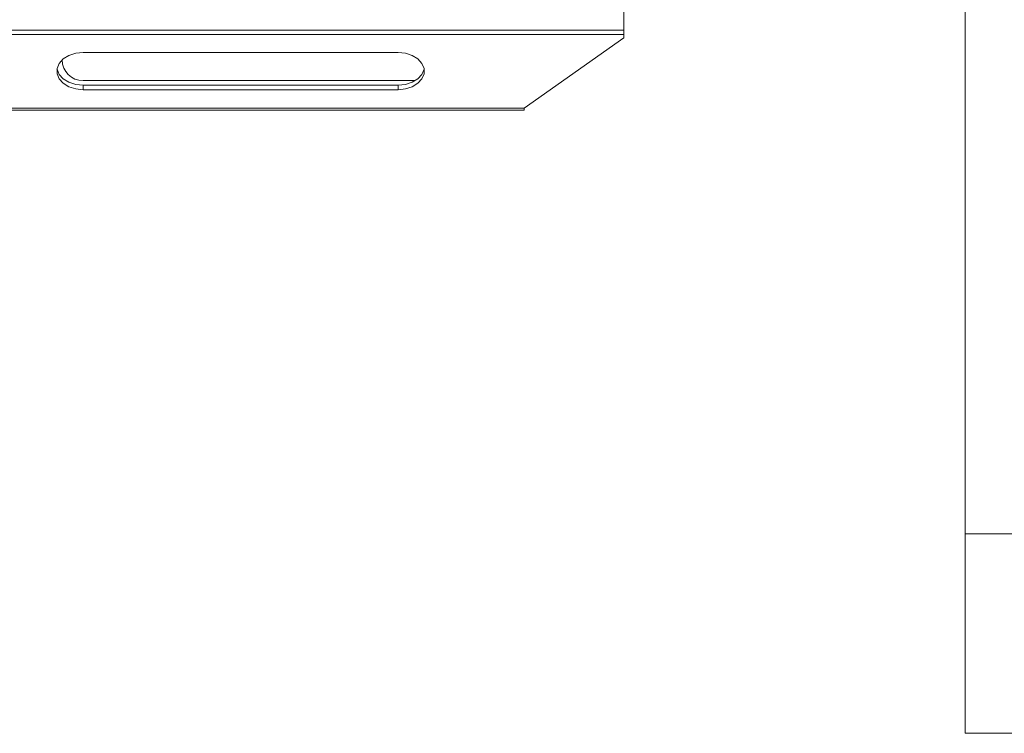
# Model space of a CAD drawing. Header units: millimetres. Extents: x -219 to 1361, y -849 to 661.
# Tile 65 of 73: x 533 to 720, y 256 to 392. Entities that reach past the tile are written whole.
import ezdxf

# ---------------------------------------------------------------- set-up
doc = ezdxf.new("R2010")
doc.units = ezdxf.units.MM

msp = doc.modelspace()

# ---------------------------------------------------------------- linework, layer by layer
at = {"color": 7, "linetype": 'Continuous', "lineweight": 15}
for p, q in [((712.77, 294.18), (712.77, 561.54)), ((647.77, 390.23), (647.77, 400.96)), ((381.77, 390.23), (647.77, 390.23)), ((647.77, 389.38), (647.77, 390.23)), ((381.77, 389.38), (647.77, 389.38)), ((628.77, 375.33), (647.77, 388.76)), ((647.77, 388.76), (647.77, 389.38)), ((604.77, 385.93), (544.77, 385.93)), ((608.04, 380.58), (544.77, 380.58)), ((544.77, 379.71), (544.77, 378.86)), ((544.77, 379.71), (604.77, 379.71)), ((544.77, 378.86), (604.77, 378.86)), ((604.77, 379.71), (604.77, 378.86)), ((628.77, 375.33), (400.77, 375.33)), ((628.77, 375.33), (628.77, 375.33)), ((628.77, 375.33), (628.77, 374.98)), ((628.77, 374.98), (400.77, 374.98)), ((712.77, 294.18), (752.77, 294.18)), ((712.77, 256.18), (712.77, 294.18)), ((712.77, 256.18), (752.77, 256.18))]:
    msp.add_line(p, q, dxfattribs=at)
at = {"color": 7, "linetype": 'Continuous', "lineweight": 15, "flags": 128}
for points in [[(544.77, 385.93), (543.36, 385.79), (542.06, 385.37), (540.99, 384.71), (540.22, 383.87), (539.82, 382.9), (539.82, 381.9), (540.22, 380.93), (540.99, 380.08), (542.06, 379.42), (543.36, 379.01), (544.77, 378.86)], [(604.77, 378.86), (606.18, 379.01), (607.47, 379.42), (608.55, 380.08), (609.32, 380.93), (609.72, 381.9), (609.72, 382.9), (609.32, 383.87), (608.55, 384.71), (607.47, 385.37), (606.18, 385.79), (604.77, 385.93)], [(539.8, 382.82), (539.82, 382.74), (540.22, 381.78), (540.99, 380.93), (542.06, 380.27), (543.36, 379.85), (544.77, 379.71)], [(604.77, 379.71), (606.18, 379.85), (607.47, 380.27), (608.55, 380.93), (609.32, 381.78), (609.72, 382.74), (609.73, 382.82)]]:
    msp.add_lwpolyline(points, dxfattribs=at)
at = {"color": 7, "linetype": 'Continuous', "lineweight": 15}
msp.add_arc((544.77, 384.58), 4, 180.7889, 270, dxfattribs=at)

doc.saveas('drawing.dxf')
